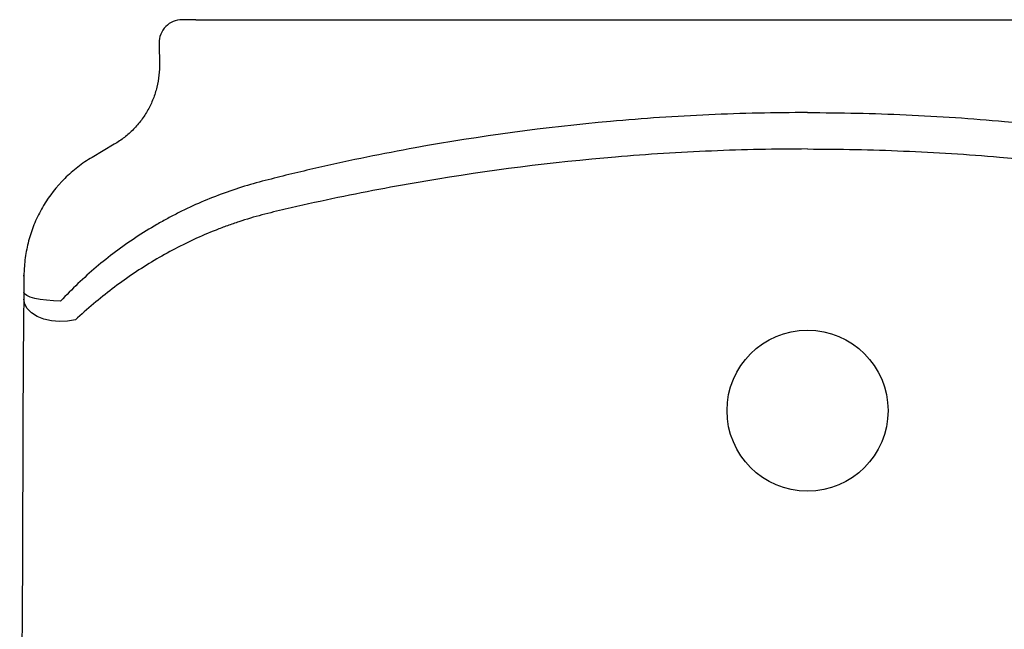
# Model space of a CAD drawing. Header units: millimetres. Extents: x 3974.848 to 3975.19, y 1970.037 to 1970.642.
# Tile 2 of 3: x 3974.848 to 3975.062, y 1970.51 to 1970.642. Entities that reach past the tile are written whole.
import ezdxf

# ---------------------------------------------------------------- set-up
doc = ezdxf.new("R2010")
doc.units = ezdxf.units.MM
doc.layers.add('SANINDUSA', color=3, linetype='Continuous')

msp = doc.modelspace()

# ---------------------------------------------------------------- linework, layer by layer
at = {"layer": 'SANINDUSA'}
for p, q in [((3974.886097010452, 1970.642270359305), (3975.152001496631, 1970.642270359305)), ((3974.868366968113, 1970.615184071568), (3974.86353711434, 1970.612342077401)), ((3974.863277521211, 1970.612189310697), (3974.863287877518, 1970.612195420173))]:
    msp.add_line(p, q, dxfattribs=at)
at = {"layer": 'SANINDUSA', "flags": 128}
for points in [[(3974.856697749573, 1970.58110194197), (3974.855142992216, 1970.581148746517), (3974.85364752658, 1970.581264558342), (3974.852268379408, 1970.581444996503), (3974.851058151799, 1970.581683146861), (3974.85006299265, 1970.58196993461), (3974.849320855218, 1970.582294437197), (3974.848860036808, 1970.582644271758), (3974.848698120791, 1970.583006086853)], [(3974.859893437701, 1970.577024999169), (3974.858216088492, 1970.576722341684), (3974.856464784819, 1970.57664825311), (3974.854724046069, 1970.576806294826), (3974.853077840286, 1970.577188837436), (3974.851605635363, 1970.577777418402), (3974.850378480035, 1970.578543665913), (3974.849455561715, 1970.579450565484), (3974.848881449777, 1970.580454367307), (3974.848683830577, 1970.581506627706)]]:
    msp.add_lwpolyline(points, dxfattribs=at)
at = {"layer": 'SANINDUSA'}
msp.add_circle((3975.019049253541, 1970.557270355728), 0.0175, dxfattribs=at)
msp.add_arc((3974.883099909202, 1970.637270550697), 0.004999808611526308, 90.00220962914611, 181.079364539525, dxfattribs=at)
for points, knots in [([(3974.886097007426, 1970.642270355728), (3974.885897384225, 1970.642270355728), (3974.885701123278, 1970.642270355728), (3974.885315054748, 1970.642270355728), (3974.885123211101, 1970.642270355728), (3974.884757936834, 1970.642270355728), (3974.884584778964, 1970.642270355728), (3974.884257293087, 1970.642270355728), (3974.884102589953, 1970.642270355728), (3974.883825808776, 1970.642270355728), (3974.883701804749, 1970.642270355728), (3974.883483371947, 1970.642270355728), (3974.883391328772, 1970.642270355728), (3974.883244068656, 1970.642270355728), (3974.883187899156, 1970.642270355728), (3974.883114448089, 1970.642270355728), (3974.883097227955, 1970.642270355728), (3974.883099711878, 1970.642270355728)], [0, 0, 0, 0, 0.125, 0.125, 0.25, 0.25, 0.375, 0.375, 0.5, 0.5, 0.625, 0.625, 0.75, 0.75, 0.875, 0.875, 1, 1, 1, 1]), ([(3974.878191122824, 1970.6328310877), (3974.878231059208, 1970.631044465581), (3974.878034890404, 1970.629295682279), (3974.877399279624, 1970.626726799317), (3974.877127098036, 1970.625874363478), (3974.876479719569, 1970.62423287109), (3974.87610430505, 1970.623439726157), (3974.875251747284, 1970.621907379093), (3974.87477461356, 1970.62116817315), (3974.873979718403, 1970.620101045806), (3974.873702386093, 1970.619753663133), (3974.873129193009, 1970.619082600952), (3974.872832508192, 1970.618757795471), (3974.87191259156, 1970.617815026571), (3974.871259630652, 1970.617228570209), (3974.869873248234, 1970.616140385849), (3974.869136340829, 1970.615636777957), (3974.868366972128, 1970.615184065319)], [0, 0, 0, 0, 0.2500000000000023, 0.2500000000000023, 0.3750000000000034, 0.3750000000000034, 0.5000000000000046, 0.5000000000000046, 0.6250000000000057, 0.6250000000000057, 0.6875000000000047, 0.6875000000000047, 0.7500000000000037, 0.7500000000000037, 0.8750000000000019, 0.8750000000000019, 1, 1, 1, 1]), ([(3975.019049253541, 1970.622069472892), (3975.011898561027, 1970.622069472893), (3975.004752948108, 1970.621909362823), (3974.990471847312, 1970.621270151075), (3974.983334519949, 1970.62079064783), (3974.961996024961, 1970.618876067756), (3974.947849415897, 1970.616965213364), (3974.930266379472, 1970.613777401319), (3974.926758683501, 1970.613100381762), (3974.919769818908, 1970.611669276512), (3974.91628727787, 1970.610915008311), (3974.911081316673, 1970.60972568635), (3974.909349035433, 1970.609319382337), (3974.90588992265, 1970.60848914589), (3974.904162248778, 1970.608067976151), (3974.900715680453, 1970.607197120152), (3974.898998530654, 1970.606741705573), (3974.895594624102, 1970.605731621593), (3974.89390824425, 1970.60517572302), (3974.888895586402, 1970.60335662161), (3974.885615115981, 1970.601944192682), (3974.88159361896, 1970.59992260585), (3974.880793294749, 1970.599505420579), (3974.879200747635, 1970.598644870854), (3974.878407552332, 1970.598200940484), (3974.87604684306, 1970.59683276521), (3974.874510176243, 1970.595879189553), (3974.870007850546, 1970.592899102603), (3974.867149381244, 1970.590753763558), (3974.861713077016, 1970.586156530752), (3974.859134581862, 1970.583705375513), (3974.856697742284, 1970.581101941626)], [0, 0, 0, 0, 0.1249999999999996, 0.1249999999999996, 0.2499999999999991, 0.2499999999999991, 0.4999999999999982, 0.4999999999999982, 0.5624999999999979, 0.5624999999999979, 0.6249999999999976, 0.6249999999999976, 0.6562499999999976, 0.6562499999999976, 0.6874999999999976, 0.6874999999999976, 0.7187499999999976, 0.7187499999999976, 0.7499999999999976, 0.7499999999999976, 0.8124999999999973, 0.8124999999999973, 0.8281249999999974, 0.8281249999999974, 0.8437499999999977, 0.8437499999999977, 0.874999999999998, 0.874999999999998, 0.937499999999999, 0.937499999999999, 1, 1, 1, 1]), ([(3975.019049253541, 1970.622069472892), (3975.026199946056, 1970.622069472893), (3975.033345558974, 1970.621909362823), (3975.047626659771, 1970.621270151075), (3975.054763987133, 1970.62079064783), (3975.076102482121, 1970.618876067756), (3975.090249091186, 1970.616965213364), (3975.10783212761, 1970.613777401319), (3975.111339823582, 1970.613100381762), (3975.118328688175, 1970.611669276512), (3975.121811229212, 1970.610915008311), (3975.127017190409, 1970.60972568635), (3975.128749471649, 1970.609319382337), (3975.132208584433, 1970.60848914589), (3975.133936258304, 1970.608067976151), (3975.13738282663, 1970.607197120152), (3975.139099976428, 1970.606741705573), (3975.142503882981, 1970.605731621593), (3975.144190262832, 1970.60517572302), (3975.14920292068, 1970.60335662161), (3975.152483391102, 1970.601944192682), (3975.156504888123, 1970.59992260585), (3975.157305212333, 1970.599505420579), (3975.158897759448, 1970.598644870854), (3975.159690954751, 1970.598200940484), (3975.162051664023, 1970.59683276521), (3975.163588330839, 1970.595879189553), (3975.168090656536, 1970.592899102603), (3975.170949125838, 1970.590753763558), (3975.176385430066, 1970.586156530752), (3975.17896392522, 1970.583705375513), (3975.181400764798, 1970.581101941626)], [0, 0, 0, 0, 0.1249999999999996, 0.1249999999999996, 0.2499999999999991, 0.2499999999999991, 0.4999999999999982, 0.4999999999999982, 0.5624999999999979, 0.5624999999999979, 0.6249999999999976, 0.6249999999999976, 0.6562499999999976, 0.6562499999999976, 0.6874999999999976, 0.6874999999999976, 0.7187499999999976, 0.7187499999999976, 0.7499999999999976, 0.7499999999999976, 0.8124999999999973, 0.8124999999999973, 0.8281249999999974, 0.8281249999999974, 0.8437499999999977, 0.8437499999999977, 0.874999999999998, 0.874999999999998, 0.937499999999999, 0.937499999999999, 1, 1, 1, 1]), ([(3975.019049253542, 1970.614157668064), (3975.012082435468, 1970.614157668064), (3975.00511921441, 1970.614010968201), (3974.99467975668, 1970.613571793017), (3974.991200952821, 1970.613388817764), (3974.984258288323, 1970.61295069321), (3974.98079277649, 1970.612695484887), (3974.963494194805, 1970.61123956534), (3974.949748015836, 1970.609499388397), (3974.929265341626, 1970.606043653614), (3974.922460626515, 1970.60475036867), (3974.912287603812, 1970.602600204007), (3974.908902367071, 1970.601847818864), (3974.90383176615, 1970.600674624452), (3974.902143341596, 1970.600272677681), (3974.898780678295, 1970.599381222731), (3974.897107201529, 1970.598886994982), (3974.894609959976, 1970.598065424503), (3974.893779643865, 1970.597778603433), (3974.892123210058, 1970.597179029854), (3974.89129635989, 1970.596865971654), (3974.888841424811, 1970.595895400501), (3974.887232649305, 1970.595204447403), (3974.882486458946, 1970.593005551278), (3974.879429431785, 1970.591371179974), (3974.873516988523, 1970.587787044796), (3974.870661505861, 1970.585837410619), (3974.866520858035, 1970.582691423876), (3974.865164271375, 1970.581606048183), (3974.862495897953, 1970.579366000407), (3974.861182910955, 1970.578210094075), (3974.859893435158, 1970.577025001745)], [0, 0, 0, 0, 0.1249999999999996, 0.1249999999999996, 0.1874999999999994, 0.1874999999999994, 0.2499999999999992, 0.2499999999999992, 0.4999999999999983, 0.4999999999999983, 0.6249999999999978, 0.6249999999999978, 0.6874999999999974, 0.6874999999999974, 0.7187499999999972, 0.7187499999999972, 0.7499999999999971, 0.7499999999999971, 0.7656249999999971, 0.7656249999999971, 0.7812499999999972, 0.7812499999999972, 0.8124999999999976, 0.8124999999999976, 0.8749999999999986, 0.8749999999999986, 0.9374999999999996, 0.9374999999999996, 0.9687499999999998, 0.9687499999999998, 1, 1, 1, 1]), ([(3975.019049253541, 1970.614157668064), (3975.026016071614, 1970.614157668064), (3975.032979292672, 1970.614010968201), (3975.043418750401, 1970.613571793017), (3975.046897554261, 1970.613388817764), (3975.053840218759, 1970.61295069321), (3975.057305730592, 1970.612695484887), (3975.074604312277, 1970.61123956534), (3975.088350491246, 1970.609499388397), (3975.108833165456, 1970.606043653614), (3975.115637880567, 1970.60475036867), (3975.12581090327, 1970.602600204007), (3975.129196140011, 1970.601847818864), (3975.134266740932, 1970.600674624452), (3975.135955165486, 1970.600272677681), (3975.139317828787, 1970.599381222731), (3975.140991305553, 1970.598886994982), (3975.143488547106, 1970.598065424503), (3975.144318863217, 1970.597778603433), (3975.145975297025, 1970.597179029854), (3975.146802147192, 1970.596865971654), (3975.149257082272, 1970.595895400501), (3975.150865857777, 1970.595204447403), (3975.155612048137, 1970.593005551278), (3975.158669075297, 1970.591371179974), (3975.164581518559, 1970.587787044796), (3975.167437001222, 1970.585837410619), (3975.171577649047, 1970.582691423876), (3975.172934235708, 1970.581606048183), (3975.175602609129, 1970.579366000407), (3975.176915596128, 1970.578210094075), (3975.178205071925, 1970.577025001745)], [0, 0, 0, 0, 0.1250000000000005, 0.1250000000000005, 0.1875000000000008, 0.1875000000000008, 0.2500000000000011, 0.2500000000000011, 0.5000000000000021, 0.5000000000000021, 0.6250000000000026, 0.6250000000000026, 0.6875000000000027, 0.6875000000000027, 0.7187500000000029, 0.7187500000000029, 0.7500000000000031, 0.7500000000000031, 0.7656250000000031, 0.7656250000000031, 0.7812500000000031, 0.7812500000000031, 0.8125000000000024, 0.8125000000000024, 0.8750000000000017, 0.8750000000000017, 0.937500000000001, 0.937500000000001, 0.9687500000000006, 0.9687500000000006, 1, 1, 1, 1]), ([(3974.863537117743, 1970.612342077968), (3974.86244741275, 1970.611700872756), (3974.861406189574, 1970.610995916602), (3974.859915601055, 1970.609844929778), (3974.859430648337, 1970.609445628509), (3974.858484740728, 1970.608615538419), (3974.858022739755, 1970.608183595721), (3974.85579796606, 1970.60596879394), (3974.854270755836, 1970.604010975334), (3974.852670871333, 1970.601337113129), (3974.852366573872, 1970.60079084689), (3974.851790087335, 1970.599674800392), (3974.851520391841, 1970.599109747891), (3974.850768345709, 1970.597399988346), (3974.850341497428, 1970.596238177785), (3974.849633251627, 1970.59387182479), (3974.849351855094, 1970.592667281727), (3974.849041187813, 1970.59082781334), (3974.848956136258, 1970.590207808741), (3974.848825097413, 1970.588964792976), (3974.848779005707, 1970.588341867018), (3974.848752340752, 1970.58771752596)], [0, 0, 0, 0, 0.125000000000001, 0.125000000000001, 0.1875000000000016, 0.1875000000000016, 0.2500000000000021, 0.2500000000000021, 0.5000000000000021, 0.5000000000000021, 0.5625000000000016, 0.5625000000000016, 0.6250000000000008, 0.6250000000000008, 0.7500000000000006, 0.7500000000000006, 0.8750000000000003, 0.8750000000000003, 0.9375000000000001, 0.9375000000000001, 1, 1, 1, 1]), ([(3974.848698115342, 1970.58300608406), (3974.848696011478, 1970.582734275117), (3974.848693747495, 1970.582470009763), (3974.848688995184, 1970.581969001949), (3974.848686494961, 1970.58173035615), (3974.848683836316, 1970.581506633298)], [0, 0, 0, 0, 0.5, 0.5, 1, 1, 1, 1]), ([(3974.848683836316, 1970.581506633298), (3974.848667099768, 1970.58009826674), (3974.848650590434, 1970.578609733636), (3974.848626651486, 1970.576275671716), (3974.848618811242, 1970.57548059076), (3974.84860733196, 1970.574263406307), (3974.848603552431, 1970.573853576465), (3974.848596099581, 1970.573025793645), (3974.848592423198, 1970.572607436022), (3974.848574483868, 1970.570512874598), (3974.848561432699, 1970.568815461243), (3974.848538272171, 1970.565380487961), (3974.848528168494, 1970.563642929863), (3974.848519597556, 1970.561884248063)], [0, 0, 0, 0, 0.2500000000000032, 0.2500000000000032, 0.3750000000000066, 0.3750000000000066, 0.4375000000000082, 0.4375000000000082, 0.5000000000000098, 0.5000000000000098, 0.7500000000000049, 0.7500000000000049, 1, 1, 1, 1]), ([(3974.848440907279, 1970.537270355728), (3974.84842898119, 1970.528103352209), (3974.848375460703, 1970.51893665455), (3974.848238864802, 1970.500603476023), (3974.848156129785, 1970.49143699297), (3974.847926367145, 1970.463937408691), (3974.847797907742, 1970.445603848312), (3974.847803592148, 1970.427270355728)], [0, 0, 0, 0, 0.2499999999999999, 0.2499999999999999, 0.4999999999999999, 0.4999999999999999, 1, 1, 1, 1])]:
    msp.add_open_spline(points, degree=3, knots=knots, dxfattribs=at)
for points, degree in [([(3974.878100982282, 1970.637176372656), (3974.87812914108, 1970.635727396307), (3974.878159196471, 1970.634278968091), (3974.878191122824, 1970.6328310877)], 3), ([(3974.848752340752, 1970.58771752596), (3974.848737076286, 1970.587360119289), (3974.848728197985, 1970.587002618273), (3974.848725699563, 1970.586645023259)], 3), ([(3974.848583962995, 1970.58665705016), (3974.84872570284, 1970.586645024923)], 1), ([(3974.848725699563, 1970.586645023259), (3974.848716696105, 1970.585430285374), (3974.848707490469, 1970.584217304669), (3974.848698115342, 1970.58300608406)], 3), ([(3974.848519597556, 1970.561884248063), (3974.848479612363, 1970.553679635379), (3974.84845158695, 1970.545474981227), (3974.848440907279, 1970.537270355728)], 3), ([(3974.848440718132, 1970.537497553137), (3974.848440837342, 1970.537395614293)], 1)]:
    msp.add_open_spline(points, degree=degree, dxfattribs=at)

doc.saveas('drawing.dxf')
